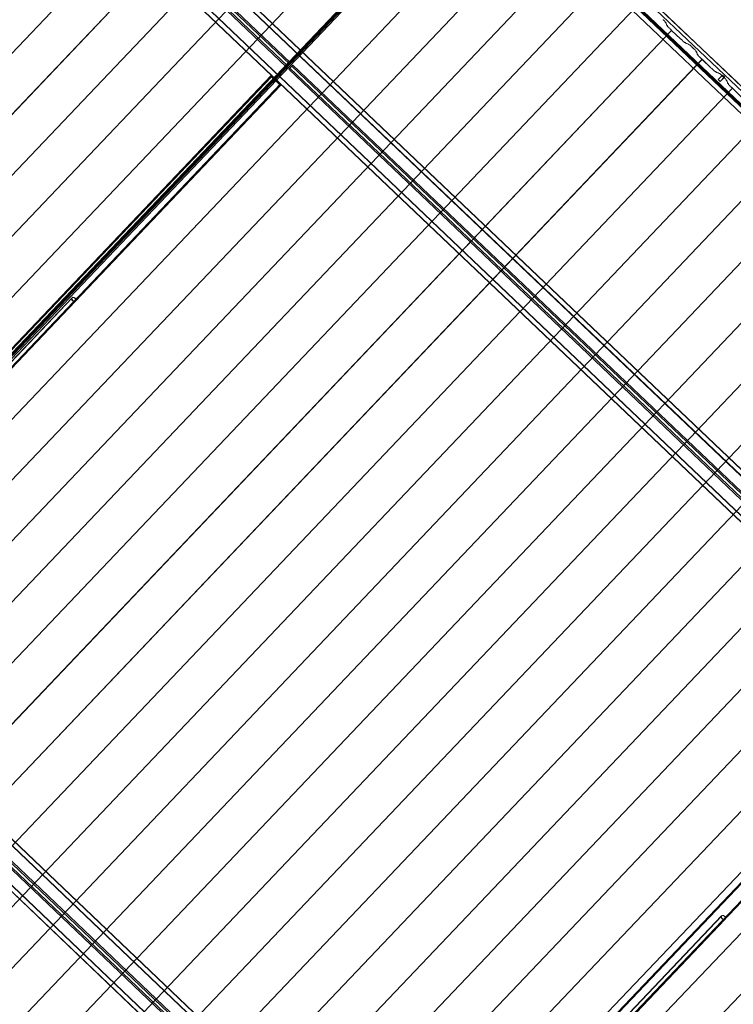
# Model space of a CAD drawing. Header units: metres. Extents: x 32343131.6 to 32343183.7, y 5699223.3 to 5699275.1.
# Tile 90 of 190: x 32343153.4 to 32343159.8, y 5699256 to 5699264.8. Entities that reach past the tile are written whole.
import ezdxf

# ---------------------------------------------------------------- set-up
doc = ezdxf.new("R2010")
doc.units = ezdxf.units.M
doc.layers.add('0-1', color=7, linetype='Continuous', lineweight=5)
for name, color, linetype, lineweight, true_color in [('A-GENM-1', 7, 'Continuous', 5, 0xcccccc), ('A-ROOF-1', 7, 'Continuous', 5, 0xcccccc), ('E-POWR-CNDT-1', 5, 'Continuous', 70, 0x0000ff), ('S-BEAM-1', 7, 'Continuous', 5, 0xcccccc), ('S-COLS-1', 7, 'Continuous', 5, 0xcccccc)]:
    doc.layers.add(name, color=color, linetype=linetype, lineweight=lineweight, true_color=true_color)

# ---------------------------------------------------------------- blocks, each defined once
blk = doc.blocks.new('HEB Träger - 3046105-TGA_190_LP5_GR_DA-TGA-01_G_')
at = {"layer": 'S-BEAM-1'}
for p, q in [((99.4768, -14.5229), (64.7008, 18.5623)), ((64.7023, 18.5639), (99.4783, -14.5213)), ((99.5053, -14.493), (64.7293, 18.5922)), ((99.5068, -14.4913), (64.7308, 18.5939)), ((64.5233, 18.3757), (99.2993, -14.7095)), ((99.3008, -14.7078), (64.5248, 18.3774)), ((99.2708, -14.7394), (64.4948, 18.3458)), ((99.2723, -14.7378), (64.4964, 18.3474)), ((79.1002, 4.7042), (73.3259, 10.1977)), ((79.1098, 4.7143), (73.3355, 10.2078)), ((79.0733, 4.6759), (73.299, 10.1694)), ((79.0829, 4.686), (73.3086, 10.1795))]:
    blk.add_line(p, q, dxfattribs=at)
blk = doc.blocks.new('HEB Träger - 3046107-TGA_190_LP5_GR_DA-TGA-01_G_')
at = {"layer": 'S-BEAM-1'}
for p, q in [((104.2167, -9.5408), (69.4407, 23.5444)), ((69.4422, 23.5461), (104.2182, -9.5391)), ((104.2451, -9.5108), (69.4692, 23.5744)), ((104.2467, -9.5092), (69.4707, 23.576)), ((104.0107, -9.7573), (69.2347, 23.3279)), ((104.0122, -9.7557), (69.2362, 23.3295)), ((69.2632, 23.3578), (104.0391, -9.7274)), ((104.0407, -9.7257), (69.2647, 23.3595)), ((78.0171, 15.1722), (72.2429, 20.6657)), ((78.0268, 15.1823), (72.2525, 20.6758)), ((78.0441, 15.2005), (72.2698, 20.694)), ((78.0537, 15.2106), (72.2794, 20.7041)), ((78.0171, 15.1722), (78.0441, 15.2005)), ((78.0268, 15.1823), (78.0537, 15.2106)), ((78.0537, 15.2106), (78.0441, 15.2005)), ((78.0171, 15.1722), (78.0268, 15.1823)), ((78.0389, 15.1515), (78.0658, 15.1798)), ((78.0485, 15.1616), (78.0389, 15.1515)), ((83.8131, 9.658), (78.0389, 15.1515)), ((78.0485, 15.1616), (78.0754, 15.1899)), ((83.8228, 9.6681), (78.0485, 15.1616)), ((78.0658, 15.1798), (78.0754, 15.1899)), ((83.8401, 9.6863), (78.0658, 15.1798)), ((83.8497, 9.6964), (78.0754, 15.1899))]:
    blk.add_line(p, q, dxfattribs=at)
blk = doc.blocks.new('construction-roof-accessories--rheinzink-rzk010047 - construction-roof-accessories--rheinzink-rzk010047-3217442-TGA_190_LP5_GR_DA-TGA-01_G_')
at = {"layer": 'A-GENM-1'}
for p, q in [((-0.0125, 0.0822), (0.0125, 0.0822)), ((0.0125, 0.0822), (-0.0125, 0.0822)), ((-0.0125, 0.0822), (-0.0125, 0.0322)), ((-0.0125, 0.0263), (-0.0125, 0.0822)), ((-0.0125, 0.0263), (-0.0125, 0.0322)), ((-0.0125, 0.0322), (0.0125, 0.0322)), ((-0.0125, 0.0322), (0.0125, 0.0322)), ((0.0125, 0.0263), (-0.0125, 0.0263)), ((-0.0125, 0.0263), (0.0125, 0.0263)), ((0.0125, 0.0822), (0.0125, 0.0263)), ((0.0125, 0.0322), (0.0125, 0.0822)), ((0.0125, 0.0322), (0.0125, 0.0263))]:
    blk.add_line(p, q, dxfattribs=at)
blk = doc.blocks.new('Wasserleitblech - Wasserleitblech-3545865-TGA_190_LP5_GR_DA-TGA-01_G_')
at = {"layer": 'A-ROOF-1'}
for p, q in [((105.9336, -7.7361), (71.1576, 25.3491)), ((105.9341, -7.7355), (71.1582, 25.3497)), ((105.953, -7.7157), (71.177, 25.3695)), ((71.1777, 25.3702), (105.9537, -7.715)), ((85.5037, 11.4943), (79.7598, 16.9589)), ((85.5037, 11.4943), (79.7598, 16.9589))]:
    blk.add_line(p, q, dxfattribs=at)
blk = doc.blocks.new('SHS-Stütze _EN 10210-2_ - 3877057-TGA_190_LP5_GR_DA-TGA-01_G_')
at = {"layer": 'S-COLS-1'}
for p, q in [((77.8777, 15.0909), (73.3987, 10.383)), ((77.884, 15.0859), (73.405, 10.378)), ((77.8849, 15.0985), (73.4059, 10.3906)), ((77.8902, 15.0925), (73.4113, 10.3846)), ((77.8777, 15.0909), (77.8849, 15.0985)), ((77.9646, 15.0082), (77.8777, 15.0909)), ((77.8902, 15.0925), (77.884, 15.0859)), ((77.884, 15.0859), (77.9593, 15.0142)), ((77.8849, 15.0985), (77.9718, 15.0158)), ((77.9656, 15.0208), (77.8902, 15.0925)), ((77.9593, 15.0142), (73.4804, 10.3063)), ((77.9646, 15.0082), (73.4857, 10.3003)), ((77.9656, 15.0208), (73.4866, 10.3129)), ((77.9718, 15.0158), (73.4929, 10.3079)), ((77.9593, 15.0142), (77.9656, 15.0208)), ((77.9718, 15.0158), (77.9646, 15.0082)), ((73.4059, 10.3906), (73.3987, 10.383)), ((73.3987, 10.383), (73.4857, 10.3003)), ((73.405, 10.378), (73.4113, 10.3846)), ((73.4804, 10.3063), (73.405, 10.378)), ((73.4929, 10.3079), (73.4059, 10.3906)), ((73.4113, 10.3846), (73.4866, 10.3129)), ((73.4866, 10.3129), (73.4804, 10.3063)), ((73.4857, 10.3003), (73.4929, 10.3079))]:
    blk.add_line(p, q, dxfattribs=at)
blk = doc.blocks.new('SHS-Stütze _EN 10210-2_ - 3877071-TGA_190_LP5_GR_DA-TGA-01_G_')
at = {"layer": 'S-COLS-1'}
for p, q in [((83.6737, 9.5767), (79.1947, 4.8688)), ((83.6809, 9.5843), (79.2019, 4.8764)), ((83.6862, 9.5783), (79.2073, 4.8704)), ((83.6737, 9.5767), (83.6809, 9.5843)), ((83.7606, 9.494), (83.6737, 9.5767)), ((83.6862, 9.5783), (83.68, 9.5717)), ((83.6809, 9.5843), (83.7678, 9.5016)), ((83.7616, 9.5066), (83.6862, 9.5783)), ((83.68, 9.5717), (79.201, 4.8638)), ((83.7553, 9.5), (79.2764, 4.7921)), ((83.7606, 9.494), (79.2817, 4.7861)), ((83.7616, 9.5066), (79.2826, 4.7987)), ((83.7678, 9.5016), (79.2889, 4.7937)), ((83.68, 9.5717), (83.7553, 9.5)), ((83.7553, 9.5), (83.7616, 9.5066)), ((83.7678, 9.5016), (83.7606, 9.494)), ((79.2019, 4.8764), (79.1947, 4.8688)), ((79.1947, 4.8688), (79.2817, 4.7861)), ((79.201, 4.8638), (79.2073, 4.8704)), ((79.2764, 4.7921), (79.201, 4.8638)), ((79.2889, 4.7937), (79.2019, 4.8764)), ((79.2073, 4.8704), (79.2826, 4.7987)), ((79.2826, 4.7987), (79.2764, 4.7921)), ((79.2817, 4.7861), (79.2889, 4.7937))]:
    blk.add_line(p, q, dxfattribs=at)
blk = doc.blocks.new('ARC_190_LPX_FM_Stellplätze_rvt-1-TGA_190_LP5_GR_DA-TGA-01_G_')
at = {"layer": 'S-BEAM-1'}
for p, q in [((32343147.9716, 5699258.8432), (32343156.2339, 5699267.5277)), ((32343147.9716, 5699258.8432), (32343156.2339, 5699267.5277)), ((32343147.9717, 5699258.8433), (32343156.234, 5699267.5278)), ((32343147.9717, 5699258.8433), (32343156.234, 5699267.5278)), ((32343148.2433, 5699258.5848), (32343156.5056, 5699267.2693)), ((32343148.2433, 5699258.5848), (32343156.5056, 5699267.2693)), ((32343148.2434, 5699258.5848), (32343156.5057, 5699267.2694)), ((32343148.2434, 5699258.5848), (32343156.5057, 5699267.2694)), ((32343148.515, 5699258.3263), (32343156.7773, 5699267.0108)), ((32343148.515, 5699258.3263), (32343156.7773, 5699267.0108)), ((32343148.5151, 5699258.3264), (32343156.7774, 5699267.0109)), ((32343148.5151, 5699258.3264), (32343156.7774, 5699267.0109)), ((32343148.7867, 5699258.0678), (32343157.049, 5699266.7523)), ((32343148.7867, 5699258.0678), (32343157.049, 5699266.7523)), ((32343148.7868, 5699258.0679), (32343157.0491, 5699266.7524)), ((32343148.7868, 5699258.0679), (32343157.0491, 5699266.7524)), ((32343149.0584, 5699257.8093), (32343157.3207, 5699266.4938)), ((32343149.0584, 5699257.8093), (32343157.3207, 5699266.4938)), ((32343149.0585, 5699257.8094), (32343157.3208, 5699266.4939)), ((32343149.0585, 5699257.8094), (32343157.3208, 5699266.4939)), ((32343149.4233, 5699257.6489), (32343157.5104, 5699266.1492)), ((32343149.4233, 5699257.6489), (32343157.5104, 5699266.1492)), ((32343149.4233, 5699257.6489), (32343157.5104, 5699266.1492)), ((32343149.4233, 5699257.6489), (32343157.5104, 5699266.1492)), ((32343149.9355, 5699257.6431), (32343157.8641, 5699265.977)), ((32343149.9355, 5699257.6431), (32343157.8641, 5699265.977)), ((32343149.9355, 5699257.6431), (32343157.864, 5699265.9769)), ((32343149.9355, 5699257.6431), (32343157.864, 5699265.9769)), ((32343149.8735, 5699257.034), (32343158.1358, 5699265.7185)), ((32343149.8735, 5699257.034), (32343158.1358, 5699265.7185)), ((32343149.8735, 5699257.0339), (32343158.1357, 5699265.7184)), ((32343149.8735, 5699257.0339), (32343158.1357, 5699265.7184)), ((32343150.1451, 5699256.7754), (32343158.4074, 5699265.4599)), ((32343150.1451, 5699256.7754), (32343158.4074, 5699265.4599)), ((32343150.1452, 5699256.7755), (32343158.4075, 5699265.46)), ((32343150.1452, 5699256.7755), (32343158.4075, 5699265.46)), ((32343150.4168, 5699256.5169), (32343158.6791, 5699265.2014)), ((32343150.4168, 5699256.5169), (32343158.6791, 5699265.2014)), ((32343150.4169, 5699256.517), (32343158.6792, 5699265.2015)), ((32343150.4169, 5699256.517), (32343158.6792, 5699265.2015)), ((32343150.6885, 5699256.2584), (32343158.9508, 5699264.943)), ((32343150.6885, 5699256.2584), (32343158.9508, 5699264.943)), ((32343150.6886, 5699256.2585), (32343158.9509, 5699264.9431)), ((32343150.6886, 5699256.2585), (32343158.9509, 5699264.9431)), ((32343159.1609, 5699264.7679), (32343159.1485, 5699264.7796)), ((32343159.1486, 5699264.7797), (32343159.161, 5699264.768)), ((32343159.1661, 5699264.7586), (32343159.1649, 5699264.7635)), ((32343159.1659, 5699264.7625), (32343159.1672, 5699264.7576)), ((32343159.1738, 5699264.7488), (32343159.1667, 5699264.7576)), ((32343159.1677, 5699264.7568), (32343159.1748, 5699264.7479)), ((32343159.178, 5699264.7337), (32343159.1743, 5699264.748)), ((32343159.1754, 5699264.747), (32343159.1791, 5699264.7327)), ((32343159.1857, 5699264.7238), (32343159.1786, 5699264.7327)), ((32343159.1796, 5699264.7319), (32343159.1867, 5699264.723)), ((32343159.1874, 5699264.7187), (32343159.1862, 5699264.7231)), ((32343159.1873, 5699264.7221), (32343159.1885, 5699264.7177)), ((32343150.9602, 5699256), (32343159.2225, 5699264.6845)), ((32343150.9602, 5699256), (32343159.2225, 5699264.6845)), ((32343150.9603, 5699256.0001), (32343159.2226, 5699264.6846)), ((32343150.9603, 5699256.0001), (32343159.2226, 5699264.6846)), ((32343159.1924, 5699264.7132), (32343159.2, 5699264.7061)), ((32343159.1999, 5699264.706), (32343159.1924, 5699264.7131)), ((32343159.2031, 5699264.7033), (32343159.2079, 5699264.6995)), ((32343159.2086, 5699264.6987), (32343159.2038, 5699264.7025)), ((32343159.2188, 5699264.6883), (32343159.2147, 5699264.6928)), ((32343159.2156, 5699264.6922), (32343159.2196, 5699264.6876)), ((32343159.2225, 5699264.6845), (32343159.2226, 5699264.6846)), ((32343159.2226, 5699264.6846), (32343159.2225, 5699264.6845)), ((32343159.3013, 5699264.6095), (32343159.2225, 5699264.6845)), ((32343159.2226, 5699264.6846), (32343159.3014, 5699264.6096)), ((32343159.3046, 5699264.6068), (32343159.3093, 5699264.603)), ((32343159.31, 5699264.6022), (32343159.3053, 5699264.606)), ((32343159.3202, 5699264.5918), (32343159.3162, 5699264.5963)), ((32343159.317, 5699264.5957), (32343159.321, 5699264.5911)), ((32343159.3314, 5699264.5808), (32343159.3239, 5699264.588)), ((32343159.324, 5699264.5881), (32343159.3315, 5699264.5809)), ((32343159.3361, 5699264.5772), (32343159.3406, 5699264.5763)), ((32343159.3416, 5699264.5752), (32343159.3372, 5699264.5761)), ((32343159.3416, 5699264.5757), (32343159.3508, 5699264.569)), ((32343159.3517, 5699264.5681), (32343159.3424, 5699264.5748)), ((32343159.3516, 5699264.5686), (32343159.3661, 5699264.5656)), ((32343159.3671, 5699264.5646), (32343159.3526, 5699264.5675)), ((32343159.367, 5699264.565), (32343159.3763, 5699264.5584)), ((32343159.3771, 5699264.5575), (32343159.3679, 5699264.5641)), ((32343159.3771, 5699264.5579), (32343159.382, 5699264.5569)), ((32343159.3831, 5699264.5559), (32343159.3781, 5699264.5569)), ((32343159.4, 5699264.5404), (32343159.3877, 5699264.5521)), ((32343159.3878, 5699264.5522), (32343159.4001, 5699264.5405)), ((32343159.4052, 5699264.5346), (32343159.4034, 5699264.5368)), ((32343159.4044, 5699264.536), (32343159.4062, 5699264.5338)), ((32343159.4133, 5699264.527), (32343159.4156, 5699264.5253)), ((32343159.4165, 5699264.5244), (32343159.4142, 5699264.5261)), ((32343159.4325, 5699264.5094), (32343159.4202, 5699264.5211)), ((32343159.4203, 5699264.5212), (32343159.4326, 5699264.5095)), ((32343159.4378, 5699264.5001), (32343159.4365, 5699264.505)), ((32343159.4376, 5699264.504), (32343159.4389, 5699264.4991)), ((32343159.4455, 5699264.4903), (32343159.4384, 5699264.4991)), ((32343159.4394, 5699264.4983), (32343159.4465, 5699264.4895)), ((32343159.4497, 5699264.4752), (32343159.446, 5699264.4895)), ((32343159.4471, 5699264.4885), (32343159.4508, 5699264.4742)), ((32343159.4574, 5699264.4654), (32343159.4503, 5699264.4742)), ((32343159.4513, 5699264.4734), (32343159.4584, 5699264.4645)), ((32343159.4591, 5699264.4602), (32343159.4579, 5699264.4646)), ((32343159.459, 5699264.4636), (32343159.4601, 5699264.4592)), ((32343159.4716, 5699264.4475), (32343159.464, 5699264.4547)), ((32343159.4641, 5699264.4548), (32343159.4716, 5699264.4476)), ((32343151.2319, 5699255.7415), (32343159.4942, 5699264.426)), ((32343151.2319, 5699255.7415), (32343159.4942, 5699264.426)), ((32343151.232, 5699255.7416), (32343159.4943, 5699264.4261)), ((32343151.232, 5699255.7416), (32343159.4943, 5699264.4261)), ((32343159.4748, 5699264.4448), (32343159.4796, 5699264.441)), ((32343159.4803, 5699264.4402), (32343159.4755, 5699264.444)), ((32343159.4905, 5699264.4298), (32343159.4864, 5699264.4344)), ((32343159.4873, 5699264.4337), (32343159.4913, 5699264.4291)), ((32343159.4942, 5699264.426), (32343159.4943, 5699264.4261)), ((32343159.4943, 5699264.4261), (32343159.4942, 5699264.426)), ((32343159.573, 5699264.351), (32343159.4942, 5699264.426)), ((32343159.4943, 5699264.4261), (32343159.5731, 5699264.3511)), ((32343159.5763, 5699264.3483), (32343159.581, 5699264.3445)), ((32343159.5817, 5699264.3437), (32343159.577, 5699264.3475)), ((32343159.5919, 5699264.3333), (32343159.5879, 5699264.3379)), ((32343159.5887, 5699264.3372), (32343159.5927, 5699264.3326)), ((32343159.6031, 5699264.3224), (32343159.5956, 5699264.3295)), ((32343159.5957, 5699264.3296), (32343159.6032, 5699264.3225)), ((32343159.6078, 5699264.3187), (32343159.6123, 5699264.3178)), ((32343159.6133, 5699264.3167), (32343159.6089, 5699264.3176)), ((32343159.6133, 5699264.3172), (32343159.6225, 5699264.3105)), ((32343159.6233, 5699264.3096), (32343159.6141, 5699264.3163)), ((32343159.6233, 5699264.3101), (32343159.6377, 5699264.3071)), ((32343159.6388, 5699264.3061), (32343159.6243, 5699264.309)), ((32343159.6387, 5699264.3066), (32343159.6479, 5699264.2999)), ((32343159.6488, 5699264.299), (32343159.6396, 5699264.3056)), ((32343159.6487, 5699264.2994), (32343159.6537, 5699264.2984)), ((32343159.6547, 5699264.2974), (32343159.6498, 5699264.2984)), ((32343159.6717, 5699264.2819), (32343159.6594, 5699264.2936)), ((32343159.6595, 5699264.2937), (32343159.6718, 5699264.282)), ((32343159.6769, 5699264.2761), (32343159.6751, 5699264.2783)), ((32343159.6761, 5699264.2775), (32343159.6779, 5699264.2753)), ((32343159.685, 5699264.2685), (32343159.6873, 5699264.2668)), ((32343159.6882, 5699264.2659), (32343159.6859, 5699264.2676)), ((32343159.7042, 5699264.2509), (32343159.6919, 5699264.2627)), ((32343159.692, 5699264.2628), (32343159.7043, 5699264.251)), ((32343159.7095, 5699264.2416), (32343159.7082, 5699264.2465)), ((32343159.7093, 5699264.2455), (32343159.7106, 5699264.2406)), ((32343159.7172, 5699264.2318), (32343159.7101, 5699264.2407)), ((32343159.7111, 5699264.2398), (32343159.7182, 5699264.231)), ((32343159.7214, 5699264.2167), (32343159.7177, 5699264.231)), ((32343159.7188, 5699264.23), (32343159.7225, 5699264.2157)), ((32343159.7291, 5699264.2069), (32343159.722, 5699264.2158)), ((32343159.723, 5699264.2149), (32343159.7301, 5699264.2061)), ((32343159.7307, 5699264.2017), (32343159.7296, 5699264.2061)), ((32343159.7307, 5699264.2051), (32343159.7318, 5699264.2007)), ((32343159.7432, 5699264.189), (32343159.7357, 5699264.1962)), ((32343159.7358, 5699264.1963), (32343159.7433, 5699264.1891)), ((32343151.5036, 5699255.483), (32343159.7659, 5699264.1675)), ((32343151.5036, 5699255.483), (32343159.7659, 5699264.1675)), ((32343151.5037, 5699255.4831), (32343159.7659, 5699264.1676)), ((32343151.5037, 5699255.4831), (32343159.7659, 5699264.1676)), ((32343159.7465, 5699264.1863), (32343159.7513, 5699264.1825)), ((32343159.752, 5699264.1817), (32343159.7472, 5699264.1855)), ((32343159.7621, 5699264.1713), (32343159.7581, 5699264.1759)), ((32343159.7589, 5699264.1752), (32343159.763, 5699264.1707)), ((32343159.7659, 5699264.1675), (32343159.7659, 5699264.1676)), ((32343159.7659, 5699264.1676), (32343159.8448, 5699264.0926)), ((32343159.7659, 5699264.1676), (32343159.7659, 5699264.1675)), ((32343159.8447, 5699264.0925), (32343159.7659, 5699264.1675)), ((32343151.7753, 5699255.2245), (32343160.0375, 5699263.9091)), ((32343151.7753, 5699255.2245), (32343160.0375, 5699263.9091)), ((32343151.7754, 5699255.2246), (32343160.0376, 5699263.9091)), ((32343151.7754, 5699255.2246), (32343160.0376, 5699263.9091)), ((32343152.047, 5699254.9662), (32343160.3093, 5699263.6507)), ((32343152.047, 5699254.9662), (32343160.3093, 5699263.6507)), ((32343152.047, 5699254.9661), (32343160.3092, 5699263.6506)), ((32343152.047, 5699254.9661), (32343160.3092, 5699263.6506)), ((32343152.3186, 5699254.7076), (32343160.5809, 5699263.3921)), ((32343152.3186, 5699254.7076), (32343160.5809, 5699263.3921)), ((32343152.3187, 5699254.7077), (32343160.581, 5699263.3922)), ((32343152.3187, 5699254.7077), (32343160.581, 5699263.3922)), ((32343152.5903, 5699254.4491), (32343160.8526, 5699263.1336)), ((32343152.5903, 5699254.4491), (32343160.8526, 5699263.1336)), ((32343152.5904, 5699254.4492), (32343160.8527, 5699263.1337)), ((32343152.5904, 5699254.4492), (32343160.8527, 5699263.1337)), ((32343152.862, 5699254.1906), (32343161.1243, 5699262.8751)), ((32343152.862, 5699254.1906), (32343161.1243, 5699262.8751)), ((32343152.8621, 5699254.1907), (32343161.1244, 5699262.8752)), ((32343152.8621, 5699254.1907), (32343161.1244, 5699262.8752)), ((32343153.1337, 5699253.9321), (32343161.396, 5699262.6167)), ((32343153.1337, 5699253.9321), (32343161.396, 5699262.6167)), ((32343153.1338, 5699253.9322), (32343161.3961, 5699262.6168)), ((32343153.1338, 5699253.9322), (32343161.3961, 5699262.6168)), ((32343153.4054, 5699253.6737), (32343161.6677, 5699262.3582)), ((32343153.4054, 5699253.6737), (32343161.6677, 5699262.3582)), ((32343153.4055, 5699253.6738), (32343161.6678, 5699262.3583)), ((32343153.4055, 5699253.6738), (32343161.6678, 5699262.3583)), ((32343153.6771, 5699253.4152), (32343161.9394, 5699262.0997)), ((32343153.6771, 5699253.4152), (32343161.9394, 5699262.0997)), ((32343153.6772, 5699253.4153), (32343161.9394, 5699262.0998)), ((32343153.6772, 5699253.4153), (32343161.9394, 5699262.0998)), ((32343153.9488, 5699253.1567), (32343162.211, 5699261.8412)), ((32343153.9488, 5699253.1567), (32343162.211, 5699261.8412)), ((32343153.9489, 5699253.1568), (32343162.2111, 5699261.8413)), ((32343153.9489, 5699253.1568), (32343162.2111, 5699261.8413)), ((32343154.2205, 5699252.8983), (32343162.4828, 5699261.5828)), ((32343154.2205, 5699252.8983), (32343162.4828, 5699261.5828)), ((32343154.2205, 5699252.8982), (32343162.4827, 5699261.5827)), ((32343154.2205, 5699252.8982), (32343162.4827, 5699261.5827)), ((32343154.4921, 5699252.6398), (32343162.7544, 5699261.3243)), ((32343154.4921, 5699252.6398), (32343162.7544, 5699261.3243)), ((32343154.4922, 5699252.6398), (32343162.7545, 5699261.3244)), ((32343154.4922, 5699252.6398), (32343162.7545, 5699261.3244)), ((32343154.7638, 5699252.3813), (32343163.0261, 5699261.0658)), ((32343154.7638, 5699252.3813), (32343163.0261, 5699261.0658)), ((32343154.7639, 5699252.3814), (32343163.0262, 5699261.0659)), ((32343154.7639, 5699252.3814), (32343163.0262, 5699261.0659)), ((32343155.0355, 5699252.1228), (32343163.2978, 5699260.8073)), ((32343155.0355, 5699252.1228), (32343163.2978, 5699260.8073)), ((32343155.0356, 5699252.1229), (32343163.2979, 5699260.8074)), ((32343155.0356, 5699252.1229), (32343163.2979, 5699260.8074)), ((32343155.5906, 5699252.1622), (32343163.5696, 5699260.5489)), ((32343155.5906, 5699252.1622), (32343163.5696, 5699260.5489)), ((32343155.5906, 5699252.1622), (32343163.5695, 5699260.5488)), ((32343155.5906, 5699252.1622), (32343163.5695, 5699260.5488)), ((32343155.5789, 5699251.6058), (32343163.8412, 5699260.2904)), ((32343155.5789, 5699251.6058), (32343163.8412, 5699260.2904)), ((32343155.579, 5699251.6059), (32343163.8413, 5699260.2905)), ((32343155.579, 5699251.6059), (32343163.8413, 5699260.2905))]:
    blk.add_line(p, q, dxfattribs=at)
for centre, major_axis, ratio, start_param, end_param in [((32343159.1482, 5699264.7792), (-0.00543, 0.00517), 0.087156, 4.712389, 5.683768), ((32343159.1482, 5699264.7792), (-0.00435, 0.00414), 0.087156, 4.712389, 5.68377), ((32343159.1605, 5699264.7675), (-0.00435, 0.00414), 0.087155, 3.279582, 4.712389), ((32343159.1605, 5699264.7675), (-0.00543, 0.00517), 0.087156, 3.279579, 4.712389), ((32343159.1715, 5699264.7535), (-0.00543, 0.00517), 0.087156, 0.137992, 0.571912), ((32343159.1715, 5699264.7535), (-0.00435, 0.00414), 0.087156, 0.137988, 0.571911), ((32343159.17, 5699264.752), (-0.00435, 0.00414), 0.087155, 3.279582, 3.713509), ((32343159.17, 5699264.752), (-0.00543, 0.00517), 0.087156, 3.279581, 3.713505), ((32343159.1834, 5699264.7286), (-0.00543, 0.00517), 0.087156, 0.137983, 0.571912), ((32343159.1834, 5699264.7286), (-0.00435, 0.00414), 0.087156, 0.137989, 0.571911), ((32343159.1819, 5699264.7271), (-0.00435, 0.00414), 0.087156, 3.279581, 3.713506), ((32343159.1819, 5699264.7271), (-0.00543, 0.00517), 0.087156, 3.279585, 3.713505), ((32343159.1928, 5699264.7136), (-0.00543, 0.00517), 0.087156, 0.137986, 1.570796), ((32343159.1928, 5699264.7136), (-0.00435, 0.00414), 0.087156, 0.137989, 1.570796), ((32343159.2003, 5699264.7065), (-0.00543, 0.00517), 0.087156, 1.570796, 2.355302), ((32343159.2003, 5699264.7065), (-0.00435, 0.00414), 0.087156, 1.570796, 2.355306), ((32343159.2114, 5699264.6955), (-0.00543, 0.00517), 0.087155, 3.927884, 5.496896), ((32343159.2114, 5699264.6955), (-0.00435, 0.00414), 0.087155, 3.927883, 5.496895), ((32343159.2229, 5699264.685), (-0.00543, 0.00517), 0.087156, 0.786291, 1.570796), ((32343159.2229, 5699264.685), (-0.00435, 0.00414), 0.087156, 0.78629, 1.570797), ((32343159.3018, 5699264.61), (-0.00543, 0.00517), 0.087156, 1.570796, 2.355302), ((32343159.3018, 5699264.61), (-0.00435, 0.00414), 0.087156, 1.570796, 2.355305), ((32343159.3128, 5699264.599), (-0.00543, 0.00517), 0.087156, 3.92788, 5.496895), ((32343159.3128, 5699264.599), (-0.00435, 0.00414), 0.087156, 3.927883, 5.496891), ((32343159.3244, 5699264.5885), (-0.00543, 0.00517), 0.087155, 0.786291, 1.570797), ((32343159.3244, 5699264.5885), (-0.00435, 0.00414), 0.087155, 0.78629, 1.570796), ((32343159.3319, 5699264.5813), (-0.00543, 0.00517), 0.087156, 1.570796, 3.003604), ((32343159.3319, 5699264.5813), (-0.00435, 0.00414), 0.087156, 1.570796, 3.003603), ((32343159.3459, 5699264.5711), (-0.00543, 0.00517), 0.087156, 5.711271, 6.145196), ((32343159.3459, 5699264.5711), (-0.00435, 0.00414), 0.087156, 5.711273, 6.145202), ((32343159.3473, 5699264.5727), (-0.00435, 0.00414), 0.087156, 2.569681, 3.003602), ((32343159.3473, 5699264.5727), (-0.00543, 0.00517), 0.087156, 2.56968, 3.003604), ((32343159.3714, 5699264.5604), (-0.00543, 0.00517), 0.087156, 5.711271, 6.145196), ((32343159.3714, 5699264.5604), (-0.00435, 0.00414), 0.087156, 5.711273, 6.145204), ((32343159.3728, 5699264.5621), (-0.00435, 0.00414), 0.087156, 2.569681, 3.0036), ((32343159.3728, 5699264.5621), (-0.00543, 0.00517), 0.087155, 2.56968, 3.003604), ((32343159.3873, 5699264.5517), (-0.00543, 0.00517), 0.087156, 4.712389, 6.145196), ((32343159.3873, 5699264.5517), (-0.00435, 0.00414), 0.087156, 4.712389, 6.145198), ((32343159.3996, 5699264.54), (-0.00435, 0.00414), 0.087156, 3.74101, 4.712389), ((32343159.3996, 5699264.54), (-0.00543, 0.00517), 0.087156, 3.741011, 4.712389), ((32343159.41, 5699264.5306), (-0.00543, 0.00517), 0.087156, 0.599415, 2.542175), ((32343159.41, 5699264.5306), (-0.00435, 0.00414), 0.087156, 0.599417, 2.542173), ((32343159.4199, 5699264.5208), (-0.00543, 0.00517), 0.087155, 4.71239, 5.683769), ((32343159.4199, 5699264.5208), (-0.00435, 0.00414), 0.087155, 4.71239, 5.683772), ((32343159.4322, 5699264.509), (-0.00435, 0.00414), 0.087156, 3.279581, 4.712389), ((32343159.4322, 5699264.509), (-0.00543, 0.00517), 0.087156, 3.279579, 4.712389), ((32343159.4432, 5699264.4951), (-0.00543, 0.00517), 0.087156, 0.137993, 0.571912), ((32343159.4432, 5699264.4951), (-0.00435, 0.00414), 0.087156, 0.137988, 0.571907), ((32343159.4417, 5699264.4935), (-0.00435, 0.00414), 0.087156, 3.279581, 3.713505), ((32343159.4417, 5699264.4935), (-0.00543, 0.00517), 0.087156, 3.279581, 3.713505), ((32343159.4551, 5699264.4701), (-0.00543, 0.00517), 0.087156, 0.137991, 0.571913), ((32343159.4551, 5699264.4701), (-0.00435, 0.00414), 0.087156, 0.137989, 0.571912), ((32343159.4536, 5699264.4686), (-0.00435, 0.00414), 0.087156, 3.279581, 3.713507), ((32343159.4536, 5699264.4686), (-0.00543, 0.00517), 0.087156, 3.279583, 3.713505), ((32343159.4645, 5699264.4551), (-0.00543, 0.00517), 0.087156, 0.137986, 1.570797), ((32343159.4645, 5699264.4551), (-0.00435, 0.00414), 0.087156, 0.137989, 1.570796), ((32343159.472, 5699264.448), (-0.00435, 0.00414), 0.087156, 1.570796, 2.355306), ((32343159.472, 5699264.448), (-0.00543, 0.00517), 0.087156, 1.570796, 2.355302), ((32343159.4831, 5699264.437), (-0.00543, 0.00517), 0.087155, 3.927883, 5.496896), ((32343159.4831, 5699264.437), (-0.00435, 0.00414), 0.087155, 3.927883, 5.496895), ((32343159.4946, 5699264.4265), (-0.00543, 0.00517), 0.087156, 0.786289, 1.570796), ((32343159.4946, 5699264.4265), (-0.00435, 0.00414), 0.087156, 0.78629, 1.570796), ((32343159.5734, 5699264.3515), (-0.00543, 0.00517), 0.087156, 1.570796, 2.355302), ((32343159.5734, 5699264.3515), (-0.00435, 0.00414), 0.087156, 1.570796, 2.355303), ((32343159.5845, 5699264.3405), (-0.00543, 0.00517), 0.087156, 3.927885, 5.496895), ((32343159.5845, 5699264.3405), (-0.00435, 0.00414), 0.087156, 3.927883, 5.496895), ((32343159.596, 5699264.33), (-0.00543, 0.00517), 0.087155, 0.786292, 1.570797), ((32343159.596, 5699264.33), (-0.00435, 0.00414), 0.087155, 0.78629, 1.570797), ((32343159.6036, 5699264.3228), (-0.00543, 0.00517), 0.087156, 1.570796, 3.003604), ((32343159.6036, 5699264.3228), (-0.00435, 0.00414), 0.087156, 1.570796, 3.003604), ((32343159.6176, 5699264.3126), (-0.00543, 0.00517), 0.087156, 5.71127, 6.145197), ((32343159.6176, 5699264.3126), (-0.00435, 0.00414), 0.087156, 5.711273, 6.145203), ((32343159.619, 5699264.3142), (-0.00435, 0.00414), 0.087156, 2.56968, 3.003598), ((32343159.619, 5699264.3142), (-0.00543, 0.00517), 0.087155, 2.569679, 3.003604), ((32343159.6431, 5699264.302), (-0.00543, 0.00517), 0.087155, 5.71127, 6.145197), ((32343159.6431, 5699264.302), (-0.00435, 0.00414), 0.087156, 5.711273, 6.145199), ((32343159.6445, 5699264.3036), (-0.00435, 0.00414), 0.087155, 2.569681, 3.003602), ((32343159.6445, 5699264.3036), (-0.00543, 0.00517), 0.087155, 2.56968, 3.003604), ((32343159.659, 5699264.2932), (-0.00543, 0.00517), 0.087155, 4.712389, 6.145197), ((32343159.659, 5699264.2932), (-0.00435, 0.00414), 0.087156, 4.712389, 6.145199), ((32343159.6713, 5699264.2815), (-0.00435, 0.00414), 0.087156, 3.74101, 4.712389), ((32343159.6713, 5699264.2815), (-0.00543, 0.00517), 0.087156, 3.74101, 4.712389), ((32343159.6816, 5699264.2721), (-0.00543, 0.00517), 0.087156, 0.599414, 2.542175), ((32343159.6816, 5699264.2721), (-0.00435, 0.00414), 0.087156, 0.599417, 2.542173), ((32343159.6916, 5699264.2623), (-0.00543, 0.00517), 0.087155, 4.71239, 5.683768), ((32343159.6916, 5699264.2623), (-0.00435, 0.00414), 0.087155, 4.71239, 5.683772), ((32343159.7039, 5699264.2506), (-0.00435, 0.00414), 0.087156, 3.279581, 4.71239), ((32343159.7039, 5699264.2506), (-0.00543, 0.00517), 0.087156, 3.27958, 4.712389), ((32343159.7149, 5699264.2366), (-0.00543, 0.00517), 0.087156, 0.137992, 0.571912), ((32343159.7149, 5699264.2366), (-0.00435, 0.00414), 0.087156, 0.137989, 0.571913), ((32343159.7134, 5699264.2351), (-0.00435, 0.00414), 0.087156, 3.279581, 3.713505), ((32343159.7134, 5699264.2351), (-0.00543, 0.00517), 0.087156, 3.279581, 3.713505), ((32343159.7268, 5699264.2117), (-0.00543, 0.00517), 0.087156, 0.137993, 0.571912), ((32343159.7268, 5699264.2117), (-0.00435, 0.00414), 0.087155, 0.137989, 0.571916), ((32343159.7253, 5699264.2102), (-0.00435, 0.00414), 0.087156, 3.279581, 3.713503), ((32343159.7253, 5699264.2102), (-0.00543, 0.00517), 0.087156, 3.279585, 3.713505), ((32343159.7362, 5699264.1967), (-0.00543, 0.00517), 0.087156, 0.137986, 1.570796), ((32343159.7362, 5699264.1967), (-0.00435, 0.00414), 0.087155, 0.137989, 1.570796), ((32343159.7437, 5699264.1895), (-0.00543, 0.00517), 0.087156, 1.570796, 2.355302), ((32343159.7437, 5699264.1895), (-0.00435, 0.00414), 0.087156, 1.570796, 2.355301), ((32343159.7548, 5699264.1785), (-0.00543, 0.00517), 0.087155, 3.927886, 5.496896), ((32343159.7548, 5699264.1785), (-0.00435, 0.00414), 0.087156, 3.927883, 5.496898), ((32343159.7663, 5699264.168), (-0.00543, 0.00517), 0.087156, 0.786287, 1.570796), ((32343159.7663, 5699264.168), (-0.00435, 0.00414), 0.087156, 0.78629, 1.570796)]:
    blk.add_ellipse(centre, major_axis=major_axis, ratio=ratio, start_param=start_param, end_param=end_param, dxfattribs=at)
at = {"layer": 'S-COLS-1'}
for p, q in [((32343153.8728, 5699262.2992), (32343151.1354, 5699259.422)), ((32343153.8742, 5699262.2979), (32343151.1368, 5699259.4206)), ((32343151.1647, 5699259.3941), (32343153.902, 5699262.2714)), ((32343151.1661, 5699259.3927), (32343153.9035, 5699262.27)), ((32343159.6688, 5699256.785), (32343156.9314, 5699253.9078)), ((32343159.6702, 5699256.7837), (32343156.9328, 5699253.9064)), ((32343156.9607, 5699253.8799), (32343159.698, 5699256.7572)), ((32343156.9621, 5699253.8785), (32343159.6995, 5699256.7558))]:
    blk.add_line(p, q, dxfattribs=at)
for centre, major_axis, start_param, end_param in [((32343153.8881, 5699262.2846), (-0.0154, 0.0146), 4.712389, 7.853982), ((32343153.8881, 5699262.2846), (-0.0139, 0.0132), 4.712389, 7.853982), ((32343153.8881, 5699262.2846), (-0.0154, 0.0146), 1.570796, 4.712389), ((32343153.8881, 5699262.2846), (-0.0139, 0.0132), 1.570796, 4.712389), ((32343159.6841, 5699256.7704), (-0.0154, 0.0146), 4.712389, 7.853982), ((32343159.6841, 5699256.7704), (-0.0139, 0.0132), 4.712389, 7.853982), ((32343159.6841, 5699256.7704), (-0.0154, 0.0146), 1.570796, 4.712389), ((32343159.6841, 5699256.7704), (-0.0139, 0.0132), 1.570796, 4.712389)]:
    blk.add_ellipse(centre, major_axis=major_axis, ratio=0.755983, start_param=start_param, end_param=end_param, dxfattribs=at)
at = {"layer": 'A-GENM-1', "rotation": 136.4272566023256}
blk.add_blockref('construction-roof-accessories--rheinzink-rzk010047 - construction-roof-accessories--rheinzink-rzk010047-3217442-TGA_190_LP5_GR_DA-TGA-01_G_', (32343159.7041, 5699264.2963), dxfattribs=at)
at = {"layer": 'A-ROOF-1'}
blk.add_blockref('Wasserleitblech - Wasserleitblech-3545865-TGA_190_LP5_GR_DA-TGA-01_G_', (32343077.7673, 5699249.1855), dxfattribs=at)
at = {"layer": 'S-BEAM-1'}
for name in ['HEB Träger - 3046107-TGA_190_LP5_GR_DA-TGA-01_G_', 'HEB Träger - 3046105-TGA_190_LP5_GR_DA-TGA-01_G_']:
    blk.add_blockref(name, (32343077.7673, 5699249.1855), dxfattribs=at)
at = {"layer": 'S-COLS-1'}
for name in ['SHS-Stütze _EN 10210-2_ - 3877057-TGA_190_LP5_GR_DA-TGA-01_G_', 'SHS-Stütze _EN 10210-2_ - 3877071-TGA_190_LP5_GR_DA-TGA-01_G_']:
    blk.add_blockref(name, (32343077.7673, 5699249.1855), dxfattribs=at)

msp = doc.modelspace()

# ---------------------------------------------------------------- linework, layer by layer
at = {"layer": 'E-POWR-CNDT-1'}
for p, q in [((32343149.41129, 5699257.66557), (32343157.49315, 5699266.16041)), ((32343166.18474, 5699257.97682), (32343157.58103, 5699266.16222))]:
    msp.add_line(p, q, dxfattribs=at)

# ---------------------------------------------------------------- block references
at = {"layer": '0-1'}
msp.add_blockref('ARC_190_LPX_FM_Stellplätze_rvt-1-TGA_190_LP5_GR_DA-TGA-01_G_', (0, 0), dxfattribs=at)

doc.saveas('drawing.dxf')
